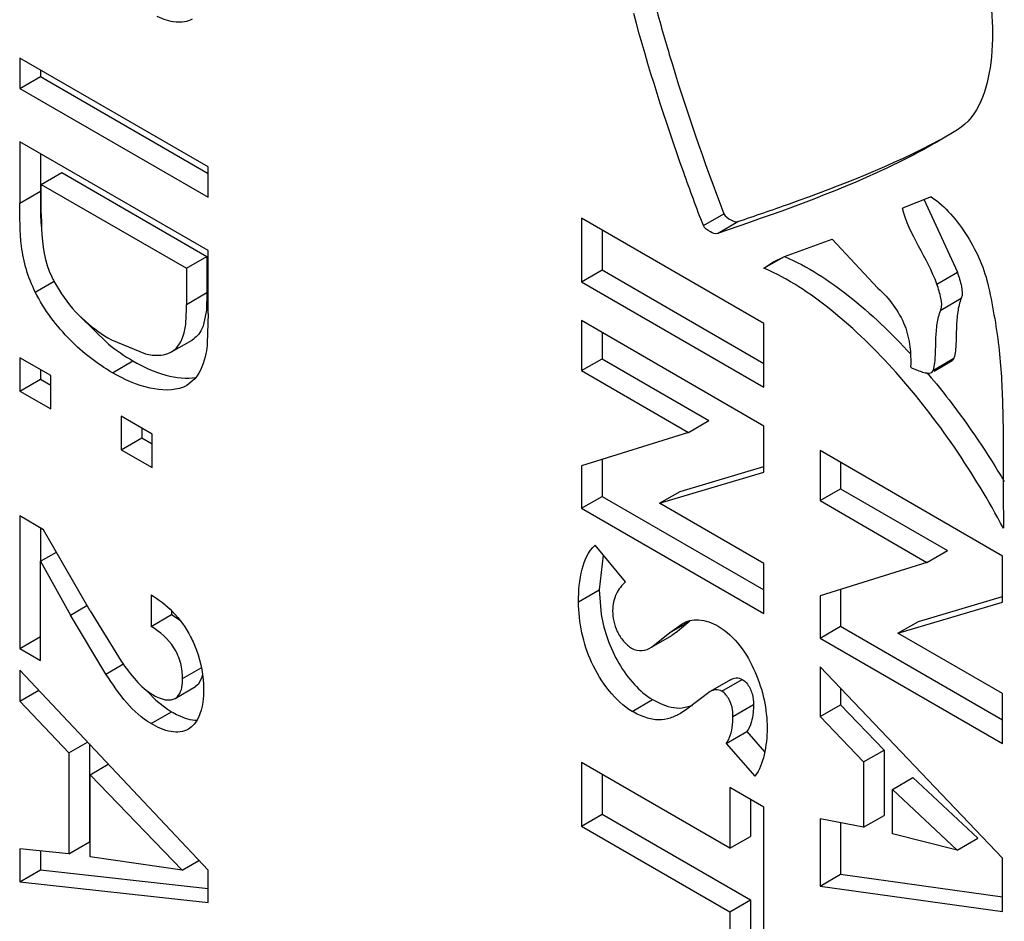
# Model space of a CAD drawing. Header units: inches. Extents: x 0 to 34, y 0 to 22.
# Tile 74 of 124: x 24.8151 to 24.882, y 4.2857 to 4.3468. Entities that reach past the tile are written whole.
import ezdxf

# ---------------------------------------------------------------- set-up
doc = ezdxf.new("R2010")
doc.units = ezdxf.units.IN
doc.header["$LTSCALE"] = 1.87
doc.header["$MEASUREMENT"] = 0
doc.layers.get('0').update_dxf_attribs({"linetype": 'CONTINUOUS'})

msp = doc.modelspace()

# ---------------------------------------------------------------- linework, layer by layer
at = {"color": 7, "linetype": 'CONTINUOUS'}
for p, q in [((24.8279214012, 4.3368443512), (24.8151547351, 4.3442168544)), ((24.8151547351, 4.3442168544), (24.8151547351, 4.3421736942)), ((24.8165467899, 4.3434129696), (24.8165467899, 4.3429773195)), ((24.8151547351, 4.3421736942), (24.8165467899, 4.3429773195)), ((24.8165467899, 4.3429773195), (24.8279214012, 4.3364087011)), ((24.8151547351, 4.3421736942), (24.8279214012, 4.334801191)), ((24.8787715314, 4.3393568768), (24.8775982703, 4.3386616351)), ((24.8279214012, 4.3311689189), (24.8151547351, 4.3385414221)), ((24.8151547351, 4.3385414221), (24.8151547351, 4.3343969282)), ((24.8165467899, 4.3377375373), (24.8165467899, 4.3352005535)), ((24.8279214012, 4.334801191), (24.8279214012, 4.3368443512)), ((24.81660566, 4.3356603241), (24.8179977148, 4.3364639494)), ((24.8179977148, 4.3364639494), (24.8278463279, 4.3307765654)), ((24.8151547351, 4.3343969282), (24.8165467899, 4.3352005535)), ((24.8165467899, 4.3352005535), (24.8165557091, 4.3336625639)), ((24.81660566, 4.3356603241), (24.826454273, 4.3299729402)), ((24.81660566, 4.3336615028), (24.81660566, 4.3356603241)), ((24.8769980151, 4.3348109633), (24.8750497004, 4.3340394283)), ((24.8764906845, 4.3346490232), (24.8787730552, 4.3296973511)), ((24.8165591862, 4.333546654), (24.8165997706, 4.3328068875)), ((24.8656483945, 4.3262176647), (24.8532725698, 4.3333644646)), ((24.8532725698, 4.3333644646), (24.8532725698, 4.3290566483)), ((24.861533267, 4.3328678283), (24.8629253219, 4.3336714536)), ((24.8546646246, 4.3325605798), (24.8546646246, 4.3298602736)), ((24.8624828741, 4.3323309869), (24.8638749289, 4.3331346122)), ((24.8670372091, 4.3307800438), (24.870282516, 4.331951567)), ((24.870282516, 4.331951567), (24.8733797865, 4.328628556)), ((24.826454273, 4.3299729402), (24.8278463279, 4.3307765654)), ((24.8278463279, 4.3307765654), (24.8278463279, 4.3283291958)), ((24.8279214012, 4.3269025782), (24.8279214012, 4.3311689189)), ((24.8656479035, 4.3299707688), (24.8670399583, 4.3307743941)), ((24.8662879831, 4.3304152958), (24.8670372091, 4.3307800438)), ((24.826454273, 4.3299729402), (24.826454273, 4.3275255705)), ((24.8532725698, 4.3290566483), (24.8546646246, 4.3298602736)), ((24.8546646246, 4.3298602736), (24.8656483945, 4.3235173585)), ((24.8656479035, 4.3299707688), (24.8662954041, 4.330402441)), ((24.8773810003, 4.3288937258), (24.8787730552, 4.3296973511)), ((24.8161976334, 4.3283628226), (24.8174804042, 4.3291033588)), ((24.8174612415, 4.3290955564), (24.8179772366, 4.3282335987)), ((24.8532725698, 4.3290566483), (24.8656483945, 4.3219098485)), ((24.826454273, 4.3275255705), (24.8278463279, 4.3283291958)), ((24.8278463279, 4.3283291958), (24.8278088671, 4.327140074)), ((24.877644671, 4.3271349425), (24.8790367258, 4.3279385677)), ((24.8192104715, 4.3267329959), (24.821123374, 4.324859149)), ((24.8278088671, 4.327140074), (24.8276225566, 4.3261592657)), ((24.8279214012, 4.3269025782), (24.8278695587, 4.3249038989)), ((24.8656483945, 4.319274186), (24.8532725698, 4.3264209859)), ((24.8532725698, 4.3264209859), (24.8532725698, 4.3230295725)), ((24.8656483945, 4.3219098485), (24.8656483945, 4.3262176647)), ((24.8546646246, 4.3256171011), (24.8546646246, 4.3238331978)), ((24.8213620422, 4.3251147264), (24.8236702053, 4.324162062)), ((24.8254446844, 4.3243035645), (24.8268367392, 4.3251071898)), ((24.8172405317, 4.3227024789), (24.8151547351, 4.3239069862)), ((24.8151547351, 4.3239069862), (24.8151547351, 4.3216395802)), ((24.8253396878, 4.3242490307), (24.8254453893, 4.3243023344)), ((24.8771472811, 4.3230714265), (24.878539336, 4.3238750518)), ((24.878539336, 4.3238750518), (24.8784197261, 4.323714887)), ((24.8214317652, 4.3228900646), (24.82282382, 4.3236936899)), ((24.8532725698, 4.3230295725), (24.8546646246, 4.3238331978)), ((24.8546646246, 4.3238331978), (24.86191483, 4.3196463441)), ((24.8771867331, 4.3230030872), (24.8784197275, 4.3237148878)), ((24.8165467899, 4.3231031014), (24.8165467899, 4.3224432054)), ((24.8172405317, 4.3204350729), (24.8172405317, 4.3227024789)), ((24.8532725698, 4.3230295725), (24.8605227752, 4.3188427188)), ((24.8770276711, 4.3229112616), (24.8771472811, 4.3230714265)), ((24.8151547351, 4.3216395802), (24.8165467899, 4.3224432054)), ((24.8165467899, 4.3224432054), (24.8172405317, 4.322042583)), ((24.8264847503, 4.3220236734), (24.8262603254, 4.3219178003)), ((24.8270194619, 4.3224790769), (24.8264829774, 4.3220267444)), ((24.8151547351, 4.3216395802), (24.8172405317, 4.3204350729)), ((24.824119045, 4.3187302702), (24.8220332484, 4.3199347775)), ((24.8220332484, 4.3199347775), (24.8220332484, 4.3176673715)), ((24.8605227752, 4.3188427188), (24.86191483, 4.3196463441)), ((24.8656483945, 4.316148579), (24.8656483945, 4.319274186)), ((24.8234253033, 4.3191308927), (24.8234253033, 4.3184709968)), ((24.824119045, 4.3164628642), (24.824119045, 4.3187302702)), ((24.8605227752, 4.3188427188), (24.8532725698, 4.316578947)), ((24.8220332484, 4.3176673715), (24.8234253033, 4.3184709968)), ((24.8234253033, 4.3184709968), (24.824119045, 4.3180703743)), ((24.8220332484, 4.3176673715), (24.824119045, 4.3164628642)), ((24.8818314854, 4.3104548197), (24.8694532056, 4.3176030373)), ((24.8694532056, 4.3176030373), (24.8694532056, 4.3142143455)), ((24.8532725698, 4.316578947), (24.8532725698, 4.3136996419)), ((24.8546646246, 4.317013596), (24.8546646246, 4.3145032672)), ((24.8599537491, 4.3148375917), (24.8656483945, 4.3165368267)), ((24.8708452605, 4.3167991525), (24.8708452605, 4.3150179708)), ((24.8585616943, 4.3140339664), (24.8656483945, 4.316148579)), ((24.8532725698, 4.3136996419), (24.8546646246, 4.3145032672)), ((24.8546646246, 4.3145032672), (24.8656483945, 4.3081603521)), ((24.8585616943, 4.3140339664), (24.8599537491, 4.3148375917)), ((24.8694532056, 4.3142143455), (24.8708452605, 4.3150179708)), ((24.8708452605, 4.3150179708), (24.8780954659, 4.3108311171)), ((24.8656483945, 4.3099415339), (24.8585616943, 4.3140339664)), ((24.8694532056, 4.3142143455), (24.8767034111, 4.3100274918)), ((24.8167637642, 4.3122415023), (24.8151547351, 4.3131706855)), ((24.8151547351, 4.3131706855), (24.8151547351, 4.3041867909)), ((24.8532725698, 4.3136996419), (24.8656483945, 4.306552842)), ((24.8165467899, 4.3123668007), (24.8165467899, 4.310098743)), ((24.8199116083, 4.3067276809), (24.8167637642, 4.3122415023)), ((24.8562407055, 4.3086993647), (24.8541932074, 4.3111885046)), ((24.8165526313, 4.310098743), (24.8176314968, 4.3107215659)), ((24.8547401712, 4.3105123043), (24.8544539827, 4.3081521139)), ((24.8767034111, 4.3100274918), (24.8780954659, 4.3108311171)), ((24.8165526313, 4.310098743), (24.8185858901, 4.3064523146)), ((24.8165526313, 4.3033795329), (24.8165526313, 4.310098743)), ((24.8656483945, 4.306552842), (24.8656483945, 4.3099415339)), ((24.8767034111, 4.3100274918), (24.8694532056, 4.30776372)), ((24.8818314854, 4.3073319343), (24.8818314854, 4.3104548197)), ((24.8240498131, 4.3078290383), (24.8240498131, 4.3056862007)), ((24.8530619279, 4.3073484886), (24.8544539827, 4.3081521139)), ((24.8544539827, 4.3081521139), (24.8546034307, 4.3064895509)), ((24.8708452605, 4.308198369), (24.8708452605, 4.3056880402)), ((24.8694532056, 4.30776372), (24.8694532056, 4.3048844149)), ((24.8747398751, 4.3052201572), (24.8818314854, 4.3073319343)), ((24.87613193, 4.3060237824), (24.8818314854, 4.3077210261)), ((24.8185858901, 4.3064523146), (24.8196994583, 4.3070951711)), ((24.8199116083, 4.3067276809), (24.8220165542, 4.3033277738)), ((24.8240498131, 4.3056862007), (24.8254418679, 4.306489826)), ((24.8254418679, 4.3067116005), (24.8254418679, 4.306489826)), ((24.8254418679, 4.306489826), (24.8260180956, 4.3061064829)), ((24.8209903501, 4.3024502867), (24.8185858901, 4.3064523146)), ((24.8592329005, 4.30523558), (24.8606249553, 4.3060392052)), ((24.8592329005, 4.30523558), (24.8601061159, 4.3058656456)), ((24.8606249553, 4.3060392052), (24.8597806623, 4.3053335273)), ((24.8747398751, 4.3052201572), (24.87613193, 4.3060237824)), ((24.8580107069, 4.3042719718), (24.8592329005, 4.30523558)), ((24.8597806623, 4.3053335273), (24.8594027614, 4.3050755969)), ((24.8694532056, 4.3048844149), (24.8708452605, 4.3056880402)), ((24.8708452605, 4.3056880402), (24.8818314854, 4.2993437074)), ((24.8818314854, 4.3011248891), (24.8747398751, 4.3052201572)), ((24.8151547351, 4.3041867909), (24.8165467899, 4.3049904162)), ((24.8580107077, 4.3042719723), (24.8594027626, 4.3050755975)), ((24.8694532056, 4.3048844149), (24.8818314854, 4.2977361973)), ((24.8151547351, 4.3041867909), (24.8165526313, 4.3033795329)), ((24.8279214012, 4.2891428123), (24.8151547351, 4.3027222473)), ((24.8151547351, 4.3027222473), (24.8151547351, 4.3006181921)), ((24.8209903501, 4.3024502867), (24.8221399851, 4.3031139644)), ((24.8261881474, 4.3021452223), (24.8274579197, 4.3028782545)), ((24.8818314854, 4.2899622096), (24.8694532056, 4.3029298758)), ((24.8694532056, 4.3029298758), (24.8694532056, 4.2995633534)), ((24.8275056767, 4.3022469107), (24.8272726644, 4.3017654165)), ((24.8275465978, 4.3024530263), (24.8275056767, 4.3022469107)), ((24.8633853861, 4.3020609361), (24.8619933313, 4.3012573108)), ((24.8627858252, 4.3012846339), (24.8641778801, 4.3020882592)), ((24.8151547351, 4.3006181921), (24.8164369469, 4.3013584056)), ((24.8238200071, 4.3012668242), (24.8243812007, 4.3006801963)), ((24.8256783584, 4.3007949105), (24.8270704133, 4.3015985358)), ((24.8272726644, 4.3017654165), (24.8270704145, 4.3015985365)), ((24.8619933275, 4.3012573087), (24.8604172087, 4.3000583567)), ((24.8708452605, 4.3014715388), (24.8708452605, 4.3003669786)), ((24.8818314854, 4.2977361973), (24.8818314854, 4.3011248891)), ((24.8151547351, 4.3006181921), (24.8184778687, 4.2971074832)), ((24.8243812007, 4.3006801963), (24.8251637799, 4.3000669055)), ((24.8567012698, 4.2999174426), (24.8580933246, 4.3007210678)), ((24.8240498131, 4.2990916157), (24.8254418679, 4.2998952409)), ((24.8604172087, 4.3000583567), (24.8599842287, 4.2997780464)), ((24.8600986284, 4.3001507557), (24.8608066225, 4.3003144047)), ((24.8635434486, 4.2995818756), (24.8649355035, 4.3003855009)), ((24.8694532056, 4.2995633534), (24.8708452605, 4.3003669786)), ((24.8708452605, 4.3003669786), (24.873799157, 4.2972907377)), ((24.8694532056, 4.2995633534), (24.8724071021, 4.2964871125)), ((24.8630882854, 4.2977406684), (24.8644803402, 4.2985442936)), ((24.8644803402, 4.2985442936), (24.8656825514, 4.2971679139)), ((24.8184778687, 4.2971074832), (24.8197454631, 4.2978392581)), ((24.8198699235, 4.2977068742), (24.8198699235, 4.2910697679)), ((24.8630882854, 4.2977406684), (24.865030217, 4.2955174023)), ((24.8724071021, 4.2964871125), (24.873799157, 4.2972907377)), ((24.873799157, 4.2972907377), (24.873799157, 4.292861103)), ((24.8184778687, 4.2971074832), (24.8184778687, 4.2902661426)), ((24.8633328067, 4.2906366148), (24.8532725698, 4.2964462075)), ((24.8532725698, 4.2964462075), (24.8532725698, 4.2921384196)), ((24.8724071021, 4.2964871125), (24.8724071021, 4.2920574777)), ((24.8199116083, 4.295625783), (24.8211528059, 4.2963423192)), ((24.8199116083, 4.295625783), (24.8261714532, 4.2891509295)), ((24.8199116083, 4.2900499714), (24.8199116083, 4.295625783)), ((24.8546646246, 4.2956423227), (24.8546646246, 4.2929420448)), ((24.874368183, 4.2946209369), (24.8757602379, 4.2954245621)), ((24.8757602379, 4.2954245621), (24.8801572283, 4.2913161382)), ((24.8656483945, 4.2934245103), (24.8633328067, 4.2947617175)), ((24.8633328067, 4.2947617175), (24.8633328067, 4.2906366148)), ((24.874368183, 4.2946209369), (24.8787651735, 4.290512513)), ((24.874368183, 4.2916198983), (24.874368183, 4.2946209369)), ((24.8647248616, 4.2939578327), (24.8647248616, 4.2914402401)), ((24.8656483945, 4.280866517), (24.8656483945, 4.2934245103)), ((24.8532725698, 4.2921384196), (24.8546646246, 4.2929420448)), ((24.8546646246, 4.2929420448), (24.8647248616, 4.2871324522)), ((24.8724071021, 4.2920574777), (24.8694532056, 4.2926392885)), ((24.8694532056, 4.2926392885), (24.8694532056, 4.2880656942)), ((24.8724071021, 4.2920574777), (24.873799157, 4.292861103)), ((24.8532725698, 4.2921384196), (24.8633328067, 4.2863288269)), ((24.8708452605, 4.2923651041), (24.8708452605, 4.2888693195)), ((24.8633328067, 4.2906366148), (24.8647248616, 4.2914402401)), ((24.8787651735, 4.290512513), (24.874368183, 4.2916198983)), ((24.8787651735, 4.290512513), (24.8801572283, 4.2913161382)), ((24.8184778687, 4.2902661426), (24.8151547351, 4.2905936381)), ((24.8151547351, 4.2905936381), (24.8151547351, 4.2883676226)), ((24.8165467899, 4.2904564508), (24.8165467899, 4.2891712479)), ((24.8184778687, 4.2902661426), (24.8198699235, 4.2910697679)), ((24.8261714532, 4.2891509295), (24.8199116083, 4.2900499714)), ((24.8261714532, 4.2891509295), (24.8273008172, 4.2898029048)), ((24.8818314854, 4.2863492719), (24.8818314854, 4.2899622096)), ((24.8151547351, 4.2883676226), (24.8165467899, 4.2891712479)), ((24.8165467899, 4.2891712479), (24.8279214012, 4.2879129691)), ((24.8279214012, 4.2869553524), (24.8279214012, 4.2891428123)), ((24.8694532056, 4.2880656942), (24.8708452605, 4.2888693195)), ((24.8708452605, 4.2888693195), (24.8818314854, 4.2873459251)), ((24.8151547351, 4.2883676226), (24.8279214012, 4.2869553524)), ((24.8694532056, 4.2880656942), (24.8818314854, 4.2863492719)), ((24.8633328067, 4.2863288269), (24.8647248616, 4.2871324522)), ((24.8647248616, 4.2871324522), (24.8647248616, 4.2830073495)), ((24.8633328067, 4.2863288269), (24.8633328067, 4.2822037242))]:
    msp.add_line(p, q, dxfattribs=at)
for centre, radius, start, end in [((24.8369485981, 4.3342162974), 0.0204004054, 181.5553852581, 181.88107232), ((24.8245993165, 4.3328360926), 0.008058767, 205.2864179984, 207.6557023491), ((24.8294690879, 4.335197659), 0.0132866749, 231.0879585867, 231.3219763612), ((24.8293941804, 4.3351032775), 0.0131661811, 231.3197785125, 240.063947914), ((24.8409446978, 4.2924248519), 0.0469856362, 40.2169416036, 40.4031893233), ((24.8282583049, 4.3047688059), 0.0056288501, 236.6493474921, 239.9763489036)]:
    msp.add_arc(centre, radius, start, end, dxfattribs=at)
for points, knots in [([(24.8807375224, 4.3504933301), (24.8809006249, 4.3493642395), (24.8811645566, 4.3471545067), (24.881194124, 4.3433481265), (24.8802102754, 4.3402520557), (24.8787715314, 4.3393568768)], [0, 0, 0, 0, 0.2927265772, 0.5651992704, 1, 1, 1, 1]), ([(24.8582052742, 4.3480505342), (24.858527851, 4.3468507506), (24.8599087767, 4.3419968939), (24.8615623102, 4.3372224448), (24.8629253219, 4.3336714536)], [0, 0, 0, 0, 0.2462137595, 1, 1, 1, 1]), ([(24.861533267, 4.3328678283), (24.8610751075, 4.3340614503), (24.8593166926, 4.3387909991), (24.8577913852, 4.3436087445), (24.8568132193, 4.347246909)], [0, 0, 0, 0, 0.2533804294, 1, 1, 1, 1]), ([(24.8268350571, 4.3468705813), (24.8265163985, 4.3466866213), (24.8256493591, 4.3465644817), (24.8248748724, 4.3468629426), (24.8244740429, 4.3470576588)], [0, 0, 0, 0, 0.4522626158, 1, 1, 1, 1]), ([(24.8776013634, 4.3386562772), (24.8764240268, 4.3379766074), (24.8715586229, 4.3354603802), (24.8663712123, 4.3336618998), (24.8624828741, 4.3323309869)], [0, 0, 0, 0, 0.2485605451, 1, 1, 1, 1]), ([(24.8638749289, 4.3331346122), (24.8650475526, 4.3335359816), (24.8697123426, 4.3351320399), (24.8743276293, 4.3369477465), (24.8775891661, 4.3386820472)], [0, 0, 0, 0, 0.2512297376, 1, 1, 1, 1]), ([(24.8769980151, 4.3348109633), (24.8774826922, 4.3344982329), (24.8783880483, 4.3336607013), (24.8798480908, 4.3316787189), (24.8806264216, 4.3299091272), (24.8808887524, 4.328692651)], [0, 0, 0, 0, 0.2344569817, 0.4941719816, 1, 1, 1, 1]), ([(24.8161976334, 4.3283628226), (24.8157062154, 4.329330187), (24.8151196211, 4.3313600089), (24.8151547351, 4.3334240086), (24.8151547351, 4.3343969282)], [0, 0, 0, 0, 0.5272378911, 1, 1, 1, 1]), ([(24.8773810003, 4.3288937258), (24.8770623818, 4.3297946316), (24.8761339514, 4.3314365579), (24.8752596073, 4.3331354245), (24.8750497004, 4.3340394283)], [0, 0, 0, 0, 0.5073088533, 1, 1, 1, 1]), ([(24.81660566, 4.3336615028), (24.81660566, 4.3333275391), (24.8166210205, 4.3318866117), (24.816836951, 4.3303996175), (24.8173127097, 4.3293938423)], [0, 0, 0, 0, 0.2308632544, 1, 1, 1, 1]), ([(24.8629253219, 4.3336714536), (24.8630020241, 4.333473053), (24.8633489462, 4.3332815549), (24.8637237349, 4.333078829), (24.8638749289, 4.3331346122)], [0, 0, 0, 0, 0.5689478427, 1, 1, 1, 1]), ([(24.8624828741, 4.3323309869), (24.8623316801, 4.3322752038), (24.8619568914, 4.3324779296), (24.8616099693, 4.3326694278), (24.861533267, 4.3328678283)], [0, 0, 0, 0, 0.4310521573, 1, 1, 1, 1]), ([(24.8670399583, 4.3307743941), (24.8686050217, 4.3301049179), (24.871681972, 4.3280837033), (24.8743069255, 4.3255615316), (24.8756109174, 4.3241397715)], [0, 0, 0, 0, 0.4687512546, 1, 1, 1, 1]), ([(24.8818967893, 4.3123403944), (24.879880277, 4.3161076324), (24.8763155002, 4.3214139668), (24.8705272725, 4.3271036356), (24.8672968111, 4.3292654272), (24.8656479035, 4.3299707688)], [0, 0, 0, 0, 0.5273594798, 0.7786596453, 1, 1, 1, 1]), ([(24.8787730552, 4.3296973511), (24.8788816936, 4.3293844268), (24.8790593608, 4.3288270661), (24.8791406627, 4.3281856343), (24.8790367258, 4.3279385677)], [0, 0, 0, 0, 0.552735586, 1, 1, 1, 1]), ([(24.8733797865, 4.328628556), (24.8737673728, 4.3282866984), (24.8744670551, 4.3274926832), (24.8752540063, 4.3261491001), (24.8755967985, 4.324698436), (24.8756129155, 4.3237574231), (24.8756006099, 4.3233097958)], [0, 0, 0, 0, 0.2599454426, 0.528256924, 0.7747658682, 1, 1, 1, 1]), ([(24.877644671, 4.3271349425), (24.8777486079, 4.3273820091), (24.8776673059, 4.3280234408), (24.8774896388, 4.3285808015), (24.8773810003, 4.3288937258)], [0, 0, 0, 0, 0.447264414, 1, 1, 1, 1]), ([(24.8808887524, 4.328692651), (24.881194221, 4.3272746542), (24.8816904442, 4.3244915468), (24.8818749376, 4.3203395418), (24.8818937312, 4.3163179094), (24.881887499, 4.3136636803), (24.8818967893, 4.3123403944)], [0, 0, 0, 0, 0.265028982, 0.5150828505, 0.7582134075, 1, 1, 1, 1]), ([(24.8214317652, 4.3228900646), (24.8203913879, 4.3234908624), (24.8183613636, 4.3250788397), (24.816796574, 4.3271551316), (24.8161976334, 4.3283628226)], [0, 0, 0, 0, 0.4712366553, 1, 1, 1, 1]), ([(24.8179772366, 4.3282335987), (24.8184368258, 4.327552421), (24.8194578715, 4.3263658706), (24.8207358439, 4.3254763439), (24.8213620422, 4.3251147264)], [0, 0, 0, 0, 0.5319156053, 1, 1, 1, 1]), ([(24.8790367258, 4.3279385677), (24.878915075, 4.3276456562), (24.8787651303, 4.3269855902), (24.8786952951, 4.3259553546), (24.8786914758, 4.324905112), (24.8786273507, 4.324200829), (24.878539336, 4.3238750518)], [0, 0, 0, 0, 0.2316376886, 0.4884900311, 0.7535451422, 1, 1, 1, 1]), ([(24.8254446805, 4.3243035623), (24.8258898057, 4.3245605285), (24.8263293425, 4.3253929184), (24.8264459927, 4.3265372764), (24.826454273, 4.3271897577), (24.826454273, 4.3275255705)], [0, 0, 0, 0, 0.4418767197, 0.7112924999, 1, 1, 1, 1]), ([(24.8771472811, 4.3230714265), (24.8772352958, 4.3233972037), (24.877299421, 4.3241014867), (24.8773032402, 4.3251517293), (24.8773730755, 4.3261819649), (24.8775230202, 4.3268420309), (24.877644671, 4.3271349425)], [0, 0, 0, 0, 0.2464548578, 0.5115099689, 0.7683623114, 1, 1, 1, 1]), ([(24.8276225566, 4.3261592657), (24.8275840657, 4.3260452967), (24.8274171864, 4.3256368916), (24.8271159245, 4.3252683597), (24.8268367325, 4.3251071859)], [0, 0, 0, 0, 0.2717465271, 1, 1, 1, 1]), ([(24.8278695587, 4.3249038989), (24.8278484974, 4.3246678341), (24.8277423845, 4.3238158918), (24.8274273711, 4.3229541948), (24.8270194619, 4.3224790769)], [0, 0, 0, 0, 0.2745617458, 1, 1, 1, 1]), ([(24.8236702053, 4.324162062), (24.8238209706, 4.3241292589), (24.8243719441, 4.3240351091), (24.824970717, 4.3240754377), (24.8253396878, 4.3242490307)], [0, 0, 0, 0, 0.2745128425, 1, 1, 1, 1]), ([(24.82282382, 4.3236936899), (24.8235287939, 4.3232865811), (24.8248997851, 4.3226543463), (24.8264517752, 4.3224431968), (24.8271299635, 4.3225700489)], [0, 0, 0, 0, 0.541265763, 1, 1, 1, 1]), ([(24.8756006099, 4.3233097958), (24.8755991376, 4.3232370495), (24.8757875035, 4.323153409), (24.8759703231, 4.3230932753), (24.8761583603, 4.3230191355), (24.8763886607, 4.3229369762), (24.8766694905, 4.322857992), (24.8769305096, 4.3228551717), (24.8770276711, 4.3229112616)], [0, 0, 0, 0, 0.1426377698, 0.2995994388, 0.4195928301, 0.5302414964, 0.7800692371, 1, 1, 1, 1]), ([(24.8262603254, 4.3219178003), (24.8255611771, 4.321633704), (24.8237614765, 4.321728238), (24.8222319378, 4.3224279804), (24.8214317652, 4.3228900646)], [0, 0, 0, 0, 0.4495593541, 1, 1, 1, 1]), ([(24.8768231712, 4.3227627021), (24.8772979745, 4.3222011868), (24.8791593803, 4.3198922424), (24.8808181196, 4.3174223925), (24.8819568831, 4.3155052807)], [0, 0, 0, 0, 0.2479954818, 1, 1, 1, 1]), ([(24.8530619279, 4.3073484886), (24.8530619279, 4.3080915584), (24.8531594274, 4.3094382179), (24.8537255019, 4.3107867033), (24.8541932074, 4.3111885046)], [0, 0, 0, 0, 0.5465084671, 1, 1, 1, 1]), ([(24.8562407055, 4.3086993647), (24.8559988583, 4.3084698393), (24.8555279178, 4.3078897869), (24.8553775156, 4.3071423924), (24.8553775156, 4.3067476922)], [0, 0, 0, 0, 0.4579222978, 1, 1, 1, 1]), ([(24.8240498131, 4.3078290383), (24.8245802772, 4.3075055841), (24.8256478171, 4.306698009), (24.8264123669, 4.3055905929), (24.8267370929, 4.3049704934)], [0, 0, 0, 0, 0.4702266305, 1, 1, 1, 1]), ([(24.8567012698, 4.2999174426), (24.8561023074, 4.3002633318), (24.8550294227, 4.3013032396), (24.8535406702, 4.3037511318), (24.8530619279, 4.3059502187), (24.8530619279, 4.3073484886)], [0, 0, 0, 0, 0.2424090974, 0.5099431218, 1, 1, 1, 1]), ([(24.8546034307, 4.3064895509), (24.8548043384, 4.3053397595), (24.8553975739, 4.3036201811), (24.8567640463, 4.3017555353), (24.8576293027, 4.3009890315), (24.8580933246, 4.3007210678)], [0, 0, 0, 0, 0.5068747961, 0.7673070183, 1, 1, 1, 1]), ([(24.8553775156, 4.3067476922), (24.8553775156, 4.3062701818), (24.8555278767, 4.3055045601), (24.8560816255, 4.3046815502), (24.8564593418, 4.3043262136), (24.8566673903, 4.3042060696)], [0, 0, 0, 0, 0.4846707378, 0.7561501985, 1, 1, 1, 1]), ([(24.8601061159, 4.3058656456), (24.8602659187, 4.3059579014), (24.8606204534, 4.3061172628), (24.8614815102, 4.3061756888), (24.8621323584, 4.3059282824), (24.8625363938, 4.3056949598)], [0, 0, 0, 0, 0.2174515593, 0.4501683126, 1, 1, 1, 1]), ([(24.8261881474, 4.3021452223), (24.8261881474, 4.3024891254), (24.8261067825, 4.3032213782), (24.8255265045, 4.3045622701), (24.8246663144, 4.3053301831), (24.8240498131, 4.3056862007)], [0, 0, 0, 0, 0.2389549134, 0.5053387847, 1, 1, 1, 1]), ([(24.8625363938, 4.3056949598), (24.8636913, 4.3050280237), (24.8652886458, 4.3026795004), (24.8658595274, 4.3000725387), (24.8658595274, 4.298775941)], [0, 0, 0, 0, 0.5070427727, 1, 1, 1, 1]), ([(24.8267370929, 4.3049704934), (24.8268890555, 4.3046770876), (24.8273920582, 4.3035496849), (24.827619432, 4.302301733), (24.827619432, 4.3013989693)], [0, 0, 0, 0, 0.2679426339, 1, 1, 1, 1]), ([(24.8566673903, 4.3042060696), (24.8568806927, 4.3040828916), (24.8573756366, 4.3039673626), (24.8578198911, 4.304161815), (24.8580107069, 4.3042719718)], [0, 0, 0, 0, 0.5278419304, 1, 1, 1, 1]), ([(24.8220165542, 4.3033277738), (24.8223346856, 4.302876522), (24.8229627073, 4.3020253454), (24.8237515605, 4.3012848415), (24.824191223, 4.3010309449)], [0, 0, 0, 0, 0.5209525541, 1, 1, 1, 1]), ([(24.8240498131, 4.2990916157), (24.8234238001, 4.2994531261), (24.8222623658, 4.3004979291), (24.8214376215, 4.3017839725), (24.8209903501, 4.3024502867)], [0, 0, 0, 0, 0.4739039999, 1, 1, 1, 1]), ([(24.8256783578, 4.3007949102), (24.8257710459, 4.3008484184), (24.8261494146, 4.3011962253), (24.8261881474, 4.3017556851), (24.8261881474, 4.3021452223)], [0, 0, 0, 0, 0.2155308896, 1, 1, 1, 1]), ([(24.8633853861, 4.3020609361), (24.8634983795, 4.3021261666), (24.8637635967, 4.3022392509), (24.8640522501, 4.3021608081), (24.8641778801, 4.3020882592)], [0, 0, 0, 0, 0.4735018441, 1, 1, 1, 1]), ([(24.8641778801, 4.3020882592), (24.8643164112, 4.3020082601), (24.8646112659, 4.3016959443), (24.8648926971, 4.3011019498), (24.8649355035, 4.3006125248), (24.8649355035, 4.3003855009)], [0, 0, 0, 0, 0.2484003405, 0.6474809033, 1, 1, 1, 1]), ([(24.827619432, 4.3013989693), (24.827619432, 4.3011129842), (24.8275693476, 4.3001628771), (24.8271941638, 4.2990561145), (24.8265963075, 4.298710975)], [0, 0, 0, 0, 0.29292341, 1, 1, 1, 1]), ([(24.8627858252, 4.3012846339), (24.8626601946, 4.3013571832), (24.8623715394, 4.3014356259), (24.8621063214, 4.3013225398), (24.8619933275, 4.3012573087)], [0, 0, 0, 0, 0.5264979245, 1, 1, 1, 1]), ([(24.8635434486, 4.2995818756), (24.8635434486, 4.2997298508), (24.8635218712, 4.3001275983), (24.8633212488, 4.3007448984), (24.8630000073, 4.3011609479), (24.8627858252, 4.3012846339)], [0, 0, 0, 0, 0.2300846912, 0.6154297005, 1, 1, 1, 1]), ([(24.824191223, 4.3010309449), (24.8243213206, 4.300955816), (24.8247643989, 4.300726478), (24.8253655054, 4.3006143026), (24.8256783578, 4.3007949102)], [0, 0, 0, 0, 0.2937240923, 1, 1, 1, 1]), ([(24.8580933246, 4.3007210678), (24.858262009, 4.3006236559), (24.858882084, 4.3003058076), (24.8595949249, 4.3001125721), (24.8600986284, 4.3001507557)], [0, 0, 0, 0, 0.2782967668, 1, 1, 1, 1]), ([(24.8254418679, 4.2998952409), (24.8255883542, 4.2998106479), (24.8261312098, 4.2995232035), (24.8267417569, 4.2993125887), (24.8271899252, 4.2993119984)], [0, 0, 0, 0, 0.2740162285, 1, 1, 1, 1]), ([(24.8599799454, 4.2997854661), (24.8597592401, 4.2996580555), (24.8592913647, 4.2994265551), (24.8584701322, 4.299288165), (24.857574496, 4.299476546), (24.8569946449, 4.2997480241), (24.8567012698, 4.2999174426)], [0, 0, 0, 0, 0.2207453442, 0.448610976, 0.7065471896, 1, 1, 1, 1]), ([(24.8649355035, 4.3003855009), (24.8649355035, 4.3002085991), (24.8649071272, 4.2995773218), (24.8647538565, 4.2989140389), (24.8644803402, 4.2985442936)], [0, 0, 0, 0, 0.2777902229, 1, 1, 1, 1]), ([(24.8630882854, 4.2977406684), (24.8631726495, 4.2978547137), (24.8634767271, 4.2984239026), (24.8635434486, 4.2990850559), (24.8635434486, 4.2995818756)], [0, 0, 0, 0, 0.2221118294, 1, 1, 1, 1]), ([(24.8265963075, 4.298710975), (24.8262539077, 4.2985133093), (24.8252835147, 4.298441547), (24.8244763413, 4.2988453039), (24.8240498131, 4.2990916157)], [0, 0, 0, 0, 0.4452751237, 1, 1, 1, 1]), ([(24.8658595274, 4.298775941), (24.8658595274, 4.2981673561), (24.8657442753, 4.2970395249), (24.8653530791, 4.2959309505), (24.865030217, 4.2955174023)], [0, 0, 0, 0, 0.5370313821, 1, 1, 1, 1])]:
    msp.add_open_spline(points, degree=3, knots=knots, dxfattribs=at)

doc.saveas('drawing.dxf')
